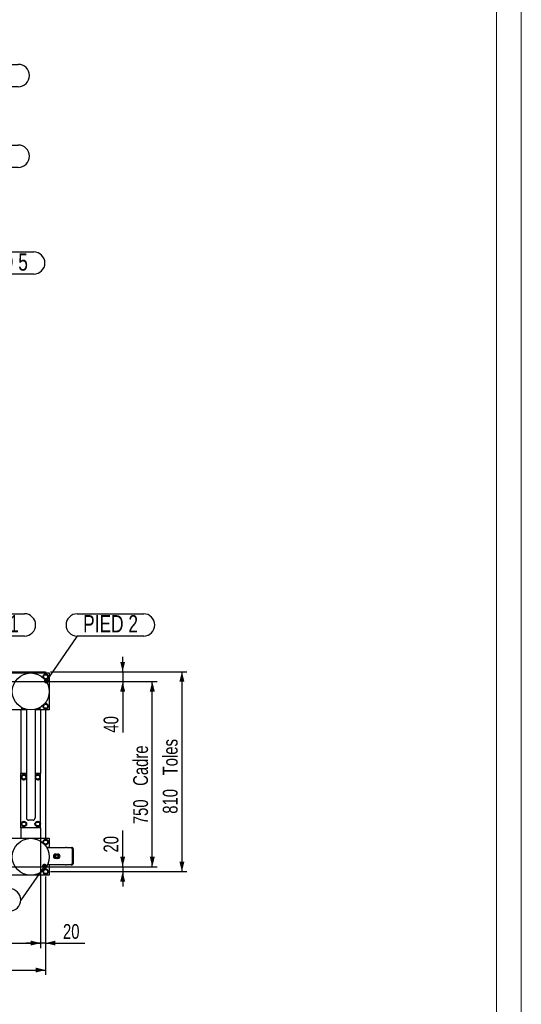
# Model space of a CAD drawing. Header units: millimetres. Extents: x 0 to 841, y 0 to 594.
# Tile 165 of 177: x 739 to 841, y 263 to 463. Entities that reach past the tile are written whole.
import ezdxf

# ---------------------------------------------------------------- set-up
doc = ezdxf.new("R2010")
doc.units = ezdxf.units.MM
doc.layers.add('COTES', color=1, linetype='Continuous')
doc.layers.add('NOTES', color=6, linetype='Continuous')
doc.layers.add('TRAIT-FORT', color=4, linetype='Continuous', lineweight=25)
doc.styles.add('SLDTEXTSTYLE1', font='TXT', dxfattribs={"width": 0.75})
doc.dimstyles.new('SLDDIMSTYLE0', dxfattribs={"dimtxt": 3, "dimasz": 2, "dimexe": 0, "dimexo": 0.0625, "dimgap": 0.75, "dimtad": 1, "dimdec": 0, "dimlfac": 20, "dimrnd": 1e-09, "dimzin": 12, "dimdsep": 46, "dimtxsty": 'SLDTEXTSTYLE1', "dimsah": 1, "dimcen": 0.09, "dimadec": 0, "dimazin": 3, "dimtfac": 1, "dimtdec": 0, "dimtofl": 0, "dimtmove": 0, "dimatfit": 3, "dimfxl": 1, "dimfrac": 2, "dimtolj": 1, "dimtzin": 12, "dimarcsym": 0})
doc.dimstyles.new('SLDDIMSTYLE1', dxfattribs={"dimtxt": 3, "dimasz": 2, "dimexe": 0, "dimexo": 0.0625, "dimgap": 0.75, "dimtad": 1, "dimdec": 0, "dimlfac": 20, "dimrnd": 1e-09, "dimzin": 12, "dimdsep": 46, "dimtxsty": 'SLDTEXTSTYLE1', "dimsah": 1, "dimcen": 0.09, "dimadec": 0, "dimazin": 3, "dimtfac": 1, "dimtdec": 0, "dimtmove": 0, "dimatfit": 0, "dimfxl": 1, "dimfrac": 2, "dimtolj": 1, "dimtzin": 12, "dimarcsym": 0})
doc.dimstyles.new('SLDDIMSTYLE2', dxfattribs={"dimtxt": 0.18, "dimasz": 1, "dimexe": 0, "dimexo": 0.0625, "dimgap": 0, "dimtad": 0, "dimtih": 1, "dimtoh": 1, "dimdec": 0, "dimrnd": 1e-09, "dimzin": 0, "dimdsep": 46, "dimtxsty": 'Standard', "dimblk1": 'DOT', "dimblk2": 'DOT', "dimsah": 1, "dimcen": 0.09, "dimadec": 0, "dimazin": 0, "dimtfac": 1, "dimtdec": 0, "dimtofl": 0, "dimtmove": 0, "dimatfit": 3, "dimldrblk": 'DOT', "dimfxl": 1, "dimfrac": 2, "dimtolj": 1, "dimtzin": 0, "dimarcsym": 0})

# ---------------------------------------------------------------- blocks, each defined once
blk = doc.blocks.new('_D_14')
at = {"layer": 'COTES', "color": 1, "transparency": 16777216}
for p, q in [((760.27, 330.88), (760.27, 333.88)), ((745.66, 330.88), (761.27, 330.88)), ((760.27, 330.88), (760.27, 328.88)), ((726.06, 328.88), (761.27, 328.88)), ((760.27, 328.88), (760.27, 318.55))]:
    blk.add_line(p, q, dxfattribs=at)
for points in [[(760.27, 330.88), (760.77, 332.88), (759.77, 332.88)], [(760.27, 328.88), (759.77, 326.88), (760.77, 326.88)]]:
    blk.add_solid(points, dxfattribs=at)
at = {"layer": 'COTES', "color": 1, "transparency": 16777216, "insert": (756.4, 318.55), "char_height": 3, "attachment_point": 1, "rotation": 90, "style": 'SLDTEXTSTYLE1'}
blk.add_mtext('40', dxfattribs=at)
blk = doc.blocks.new('_D_18')
at = {"layer": 'COTES', "color": 1, "transparency": 16777216}
for p, q in [((743.66, 298.28), (743.66, 274.9)), ((744.66, 289.38), (744.66, 274.9)), ((743.66, 275.9), (740.66, 275.9)), ((744.66, 275.9), (743.66, 275.9)), ((744.66, 275.9), (752.62, 275.9))]:
    blk.add_line(p, q, dxfattribs=at)
for points in [[(743.66, 275.9), (741.66, 276.4), (741.66, 275.4)], [(744.66, 275.9), (746.66, 275.4), (746.66, 276.4)]]:
    blk.add_solid(points, dxfattribs=at)
at = {"layer": 'COTES', "color": 1, "transparency": 16777216, "insert": (748.18, 279.76), "char_height": 3, "attachment_point": 1, "style": 'SLDTEXTSTYLE1'}
blk.add_mtext('20', dxfattribs=at)
blk = doc.blocks.new('_D_19')
at = {"layer": 'COTES', "color": 1, "transparency": 16777216}
for p, q in [((745.66, 330.88), (773.27, 330.88)), ((772.27, 330.88), (772.27, 290.38)), ((745.66, 290.38), (773.27, 290.38))]:
    blk.add_line(p, q, dxfattribs=at)
for points in [[(772.27, 330.88), (771.77, 328.88), (772.77, 328.88)], [(772.27, 290.38), (772.77, 292.38), (771.77, 292.38)]]:
    blk.add_solid(points, dxfattribs=at)
at = {"layer": 'COTES', "color": 1, "transparency": 16777216, "char_height": 3, "attachment_point": 1, "rotation": 90, "style": 'SLDTEXTSTYLE1'}
for s, insert in [('Toles', (768.4, 309.89)), ('810', (768.4, 302.11))]:
    blk.add_mtext(s, dxfattribs=dict(at, insert=insert))
blk = doc.blocks.new('_D_20')
at = {"layer": 'COTES', "color": 1, "transparency": 16777216}
for p, q in [((760.27, 291.38), (760.27, 298.69)), ((726.06, 291.38), (761.27, 291.38)), ((760.27, 291.38), (760.27, 290.38)), ((745.66, 290.38), (761.27, 290.38)), ((760.27, 290.38), (760.27, 287.38))]:
    blk.add_line(p, q, dxfattribs=at)
for points in [[(760.27, 291.38), (760.77, 293.38), (759.77, 293.38)], [(760.27, 290.38), (759.77, 288.38), (760.77, 288.38)]]:
    blk.add_solid(points, dxfattribs=at)
at = {"layer": 'COTES', "color": 1, "transparency": 16777216, "insert": (756.4, 294.26), "char_height": 3, "attachment_point": 1, "rotation": 90, "style": 'SLDTEXTSTYLE1'}
blk.add_mtext('20', dxfattribs=at)
blk = doc.blocks.new('_D_21')
at = {"layer": 'COTES', "color": 1, "transparency": 16777216}
for p, q in [((726.06, 328.88), (767.27, 328.88)), ((766.27, 291.38), (766.27, 328.88)), ((726.06, 291.38), (767.27, 291.38))]:
    blk.add_line(p, q, dxfattribs=at)
for points in [[(766.27, 328.88), (765.77, 326.88), (766.77, 326.88)], [(766.27, 291.38), (766.77, 293.38), (765.77, 293.38)]]:
    blk.add_solid(points, dxfattribs=at)
at = {"layer": 'COTES', "color": 1, "transparency": 16777216, "char_height": 3, "attachment_point": 1, "rotation": 90, "style": 'SLDTEXTSTYLE1'}
for s, insert in [('Cadre', (762.4, 307.76)), ('750', (762.4, 299.99))]:
    blk.add_mtext(s, dxfattribs=dict(at, insert=insert))
blk = doc.blocks.new('_D_25')
at = {"layer": 'COTES', "color": 1, "transparency": 16777216}
for p, q in [((621.66, 289.38), (621.66, 269.44)), ((744.66, 289.38), (744.66, 269.44)), ((621.66, 270.44), (744.66, 270.44))]:
    blk.add_line(p, q, dxfattribs=at)
for points in [[(621.66, 270.44), (623.66, 269.94), (623.66, 270.94)], [(744.66, 270.44), (742.66, 270.94), (742.66, 269.94)]]:
    blk.add_solid(points, dxfattribs=at)
at = {"layer": 'COTES', "color": 1, "transparency": 16777216, "char_height": 3, "attachment_point": 1, "style": 'SLDTEXTSTYLE1'}
for s, insert in [('2460', (673.53, 274.3)), ('Toles', (683.53, 274.3))]:
    blk.add_mtext(s, dxfattribs=dict(at, insert=insert))
blk = doc.blocks.new('_D_34')
at = {"layer": 'COTES', "color": 1, "transparency": 16777216}
for p, q in [((743.66, 298.28), (743.66, 274.9)), ((622.66, 290.38), (622.66, 274.9)), ((622.66, 275.9), (743.66, 275.9))]:
    blk.add_line(p, q, dxfattribs=at)
for points in [[(622.66, 275.9), (624.66, 275.4), (624.66, 276.4)], [(743.66, 275.9), (741.66, 276.4), (741.66, 275.4)]]:
    blk.add_solid(points, dxfattribs=at)
at = {"layer": 'COTES', "color": 1, "transparency": 16777216, "char_height": 3, "attachment_point": 1, "style": 'SLDTEXTSTYLE1'}
for s, insert in [('2420', (671.91, 279.76)), ('Cadre', (681.9, 279.76))]:
    blk.add_mtext(s, dxfattribs=dict(at, insert=insert))
blk = doc.blocks.new('SW_NOTE_15')
at = {"layer": 'NOTES', "color": 0}
for p, q in [((-15.72, 2.31), (-2.26, 2.31)), ((-2.26, -2.22), (-15.72, -2.22))]:
    blk.add_line(p, q, dxfattribs=at)
for centre, start, end in [((-15.72, 0.05), 90, 270), ((-2.26, 0.05), 270, 90)]:
    blk.add_arc(centre, 2.26, start, end, dxfattribs=at)
at = {"layer": 'NOTES', "color": 0, "insert": (-8.99, 1.93), "char_height": 3.5, "attachment_point": 2, "style": 'SLDTEXTSTYLE1'}
blk.add_mtext('PIED 1', dxfattribs=at)
blk = doc.blocks.new('_Dot')
at = {"color": 0, "linetype": 'ByBlock', "lineweight": -2}
blk.add_line((-0.5, 0), (-1, 0), dxfattribs=at)
at = {"color": 0, "linetype": 'ByBlock', "const_width": 0.5}
blk.add_lwpolyline([(-0.25, 0, 1), (0.25, 0, 1)], format="xyb", close=True, dxfattribs=at)
blk = doc.blocks.new('SW_NOTE_16')
at = {"layer": 'NOTES', "color": 0}
for p, q in [((0, 4.57), (13.46, 4.57)), ((13.46, 0.05), (0, 0.05))]:
    blk.add_line(p, q, dxfattribs=at)
for centre, start, end in [((0, 2.31), 90, 270), ((13.46, 2.31), 270, 90)]:
    blk.add_arc(centre, 2.26, start, end, dxfattribs=at)
at = {"layer": 'NOTES', "color": 0, "insert": (6.75, 4.3), "char_height": 3.5, "attachment_point": 2, "style": 'SLDTEXTSTYLE1'}
blk.add_mtext('PIED 2', dxfattribs=at)
blk = doc.blocks.new('SW_NOTE_17')
at = {"layer": 'NOTES', "color": 0}
for p, q in [((2.26, 2.31), (15.72, 2.31)), ((15.72, -2.22), (2.26, -2.22))]:
    blk.add_line(p, q, dxfattribs=at)
for centre, start, end in [((2.26, 0.05), 90, 270), ((15.72, 0.05), 270, 90)]:
    blk.add_arc(centre, 2.26, start, end, dxfattribs=at)
at = {"layer": 'NOTES', "color": 0, "insert": (9.02, 2.04), "char_height": 3.5, "attachment_point": 2, "style": 'SLDTEXTSTYLE1'}
blk.add_mtext('PIED 1', dxfattribs=at)
blk = doc.blocks.new('SW_NOTE_18')
at = {"layer": 'NOTES', "color": 0}
for p, q in [((0, 4.57), (13.58, 4.57)), ((13.58, 0.05), (0, 0.05))]:
    blk.add_line(p, q, dxfattribs=at)
for centre, start, end in [((0, 2.31), 90, 270), ((13.58, 2.31), 270, 90)]:
    blk.add_arc(centre, 2.26, start, end, dxfattribs=at)
at = {"layer": 'NOTES', "color": 0, "insert": (6.84, 4.27), "char_height": 3.5, "attachment_point": 2, "style": 'SLDTEXTSTYLE1'}
blk.add_mtext('PIED 5', dxfattribs=at)
blk = doc.blocks.new('SW_NOTE_19')
at = {"layer": 'NOTES', "color": 0}
for p, q in [((2.26, 2.31), (15.85, 2.31)), ((15.85, -2.22), (2.26, -2.22))]:
    blk.add_line(p, q, dxfattribs=at)
for centre, start, end in [((2.26, 0.05), 90, 270), ((15.85, 0.05), 270, 90)]:
    blk.add_arc(centre, 2.26, start, end, dxfattribs=at)
at = {"layer": 'NOTES', "color": 0, "insert": (9.09, 2.01), "char_height": 3.5, "attachment_point": 2, "style": 'SLDTEXTSTYLE1'}
blk.add_mtext('PIED 1', dxfattribs=at)
blk = doc.blocks.new('SW_NOTE_20')
at = {"layer": 'NOTES', "color": 0}
for p, q in [((2.26, 2.31), (15.85, 2.31)), ((15.85, -2.22), (2.26, -2.22))]:
    blk.add_line(p, q, dxfattribs=at)
for centre, start, end in [((2.26, 0.05), 90, 270), ((15.85, 0.05), 270, 90)]:
    blk.add_arc(centre, 2.26, start, end, dxfattribs=at)
at = {"layer": 'NOTES', "color": 0, "insert": (9.09, 1.96), "char_height": 3.5, "attachment_point": 2, "style": 'SLDTEXTSTYLE1'}
blk.add_mtext('PIED 3', dxfattribs=at)

msp = doc.modelspace()

# ---------------------------------------------------------------- linework, layer by layer
at = {"color": 7, "linetype": 'Continuous', "lineweight": 18}
for p, q in [((841, 594), (841, 0)), ((836, 589), (836, 5))]:
    msp.add_line(p, q, dxfattribs=at)
at = {"layer": 'TRAIT-FORT', "color": 4, "linetype": 'Continuous', "lineweight": 25}
for p, q in [((718.662, 330.883), (744.662, 330.883)), ((737.912, 330.633), (745.412, 330.633)), ((744.662, 330.883), (744.662, 330.633)), ((745.412, 330.633), (745.412, 323.133)), ((739.81, 323.622), (739.81, 323.383)), ((739.834, 323.347), (739.858, 323.333)), ((740.454, 323.333), (739.858, 323.333)), ((740.201, 323.429), (740.201, 323.383)), ((740.787, 323.237), (740.787, 301.309)), ((742.537, 323.237), (742.537, 301.309)), ((743.466, 323.333), (742.87, 323.333)), ((743.454, 323.589), (743.454, 323.383)), ((743.466, 323.333), (743.49, 323.347)), ((743.514, 323.622), (743.514, 323.383)), ((740.787, 323.133), (737.912, 323.133)), ((739.662, 323.133), (739.662, 310.283)), ((745.412, 323.133), (742.537, 323.133)), ((743.662, 323.133), (743.662, 310.283)), ((744.662, 323.133), (744.662, 297.133)), ((740.787, 310.283), (739.662, 310.283)), ((739.662, 299.283), (739.662, 310.283)), ((740.77, 309.322), (740.787, 309.369)), ((743.662, 310.283), (742.537, 310.283)), ((743.662, 299.283), (743.662, 310.283)), ((739.662, 299.283), (739.662, 297.133)), ((743.662, 299.283), (739.662, 299.283)), ((742.137, 300.783), (741.187, 300.783)), ((743.662, 299.283), (743.662, 297.133)), ((737.912, 297.133), (745.412, 297.133)), ((745.412, 297.133), (745.412, 295.251)), ((745.161, 295.251), (748.661, 295.251)), ((746.661, 293.926), (746.788, 293.926)), ((746.775, 293.904), (746.822, 293.93)), ((746.822, 293.93), (746.827, 293.935)), ((746.822, 293.889), (746.822, 293.93)), ((746.827, 293.935), (746.838, 293.926)), ((746.838, 293.892), (746.838, 293.926)), ((746.984, 293.926), (746.995, 293.935)), ((746.984, 293.892), (746.984, 293.926)), ((746.995, 293.935), (746.999, 293.93)), ((746.999, 293.93), (746.999, 293.889)), ((746.999, 293.93), (747.046, 293.904)), ((747.033, 293.926), (747.161, 293.926)), ((748.861, 295.251), (748.661, 295.251)), ((748.861, 295.251), (749.85, 295.251)), ((749.85, 295.251), (750.05, 295.251)), ((750.067, 295.001), (750.067, 292.001)), ((750.267, 295.001), (750.267, 292.001)), ((748.661, 291.751), (745.161, 291.751)), ((745.412, 291.751), (745.412, 289.633)), ((746.788, 293.076), (746.661, 293.076)), ((746.822, 293.072), (746.775, 293.099)), ((746.822, 293.072), (746.822, 293.114)), ((746.827, 293.067), (746.822, 293.072)), ((746.838, 293.076), (746.827, 293.067)), ((746.838, 293.11), (746.838, 293.076)), ((746.984, 293.11), (746.984, 293.076)), ((746.995, 293.067), (746.984, 293.076)), ((746.999, 293.072), (746.995, 293.067)), ((746.999, 293.114), (746.999, 293.072)), ((747.046, 293.099), (746.999, 293.072)), ((747.161, 293.076), (747.033, 293.076)), ((748.661, 291.751), (748.861, 291.751)), ((749.85, 291.751), (748.861, 291.751)), ((749.85, 291.751), (750.05, 291.751)), ((745.412, 289.633), (737.912, 289.633))]:
    msp.add_line(p, q, dxfattribs=at)
at = {"layer": 'TRAIT-FORT', "color": 4, "linetype": 'Continuous', "lineweight": 25, "flags": 128}
msp.add_lwpolyline([(745.161, 291.751), (745.063, 291.761), (745.038, 291.766)], dxfattribs=at)
at = {"layer": 'TRAIT-FORT', "color": 4, "linetype": 'Continuous', "lineweight": 25}
for centre, radius in [((741.662, 326.883), 3.75), ((744.662, 329.883), 0.404), ((744.662, 323.883), 0.404), ((740.262, 309.533), 0.404), ((743.062, 309.533), 0.404), ((740.262, 300.033), 0.55), ((740.262, 300.033), 0.404), ((743.062, 300.033), 0.55), ((743.062, 300.033), 0.404), ((741.662, 293.383), 3.75), ((744.662, 296.383), 0.404), ((746.911, 293.501), 0.397), ((746.911, 293.501), 0.272), ((744.662, 290.383), 0.404)]:
    msp.add_circle(centre, radius, dxfattribs=at)
for centre, radius, start, end in [((744.662, 329.883), 0.55, 67.47733, 199.66091), ((744.662, 329.883), 0.55, 250.33916, 67.47733), ((744.662, 323.883), 0.55, 160.86547, 67.47733), ((744.662, 323.883), 0.55, 67.47733, 109.13442), ((740.262, 309.533), 0.55, 17.34144, 337.47733), ((743.062, 309.533), 0.55, 337.47733, 162.65856), ((743.062, 309.533), 0.55, 197.34144, 337.47733), ((744.662, 296.383), 0.55, 67.47733, 202.05407), ((744.662, 296.383), 0.55, 247.20039, 67.47733), ((745.161, 294.751), 0.5, 90, 116.94668), ((746.661, 293.501), 0.425, 90, 270), ((746.911, 293.501), 0.442, 100.96644, 259.03356), ((746.911, 293.501), 0.425, 108.57513, 251.42487), ((746.911, 293.501), 0.442, 280.96644, 79.03356), ((746.911, 293.501), 0.425, 288.57513, 71.42487), ((747.161, 293.501), 0.425, 270, 90), ((749.832, 295.017), 0.235, 356.18874, 85.59805), ((750.032, 295.017), 0.235, 356.18874, 85.59805), ((749.832, 291.985), 0.235, 274.40195, 3.81126), ((750.032, 291.985), 0.235, 274.40195, 3.81126), ((744.662, 290.383), 0.55, 156.33315, 67.47733), ((744.662, 290.383), 0.55, 67.47733, 113.87099)]:
    msp.add_arc(centre, radius, start, end, dxfattribs=at)
for centre, start_param, end_param in [((741.187, 301.309), 4.712389, 6.2831853), ((742.137, 301.309), 0, 1.5707963)]:
    msp.add_ellipse(centre, major_axis=(0, -0.525), ratio=0.7612432, start_param=start_param, end_param=end_param, dxfattribs=at)
for points, knots in [([(744.175, 329.822), (744.192, 329.862), (744.225, 329.941), (744.275, 330.059), (744.322, 330.171), (744.351, 330.24), (744.366, 330.275)], [0, 0, 0, 0, 0.2646049, 0.5349477, 0.7653431, 1, 1, 1, 1]), ([(744.175, 329.822), (744.201, 329.789), (744.253, 329.72), (744.33, 329.618), (744.403, 329.521), (744.448, 329.461), (744.471, 329.431)], [0, 0, 0, 0, 0.2646049, 0.5349477, 0.7653431, 1, 1, 1, 1]), ([(744.366, 330.275), (744.428, 330.282), (744.531, 330.295), (744.679, 330.314), (744.779, 330.326), (744.837, 330.333), (744.853, 330.335)], [0, 0, 0, 0, 0.3855495, 0.6376419, 0.8965462, 1, 1, 1, 1]), ([(744.471, 329.431), (744.533, 329.439), (744.635, 329.452), (744.784, 329.47), (744.884, 329.482), (744.942, 329.49), (744.958, 329.492)], [0, 0, 0, 0, 0.38554949, 0.63764185, 0.89654625, 1, 1, 1, 1]), ([(745.149, 329.944), (745.123, 329.978), (745.071, 330.046), (744.994, 330.148), (744.921, 330.245), (744.876, 330.305), (744.853, 330.335)], [0, 0, 0, 0, 0.2646049, 0.5349477, 0.7653431, 1, 1, 1, 1]), ([(745.149, 329.944), (745.132, 329.904), (745.099, 329.825), (745.049, 329.708), (745.002, 329.595), (744.973, 329.526), (744.958, 329.492)], [0, 0, 0, 0, 0.2646049, 0.5349477, 0.7653431, 1, 1, 1, 1]), ([(739.81, 323.383), (739.818, 323.365), (739.826, 323.347), (739.834, 323.348), (739.834, 323.348)], [0, 0, 0, 0, 0.9774919, 1, 1, 1, 1]), ([(740.201, 323.383), (740.167, 323.372), (740.099, 323.35), (739.997, 323.342), (739.9, 323.354), (739.84, 323.373), (739.81, 323.383)], [0, 0, 0, 0, 0.2646049, 0.5349477, 0.7653431, 1, 1, 1, 1]), ([(740.201, 323.383), (740.241, 323.372), (740.32, 323.349), (740.402, 323.347), (740.443, 323.346)], [0, 0, 0, 0, 0.4954181, 1, 1, 1, 1]), ([(743.001, 323.383), (743.041, 323.372), (743.12, 323.35), (743.238, 323.342), (743.35, 323.354), (743.419, 323.373), (743.454, 323.383)], [0, 0, 0, 0, 0.26460494, 0.53494775, 0.76534313, 1, 1, 1, 1]), ([(743.454, 323.383), (743.461, 323.368), (743.474, 323.343), (743.492, 323.345), (743.505, 323.363), (743.512, 323.379), (743.514, 323.383)], [0, 0, 0, 0, 0.3855495, 0.6376419, 0.8965462, 1, 1, 1, 1]), ([(744.175, 323.822), (744.192, 323.862), (744.225, 323.941), (744.275, 324.059), (744.322, 324.171), (744.351, 324.24), (744.366, 324.275)], [0, 0, 0, 0, 0.2646049, 0.5349477, 0.7653431, 1, 1, 1, 1]), ([(744.175, 323.822), (744.201, 323.789), (744.253, 323.72), (744.33, 323.618), (744.403, 323.521), (744.448, 323.461), (744.471, 323.431)], [0, 0, 0, 0, 0.2646049, 0.5349477, 0.7653431, 1, 1, 1, 1]), ([(744.366, 324.275), (744.428, 324.282), (744.531, 324.295), (744.679, 324.314), (744.779, 324.326), (744.837, 324.333), (744.853, 324.335)], [0, 0, 0, 0, 0.3855495, 0.6376419, 0.8965462, 1, 1, 1, 1]), ([(744.471, 323.431), (744.533, 323.439), (744.635, 323.452), (744.784, 323.47), (744.884, 323.482), (744.942, 323.49), (744.958, 323.492)], [0, 0, 0, 0, 0.38554949, 0.63764185, 0.89654625, 1, 1, 1, 1]), ([(745.149, 323.944), (745.123, 323.978), (745.071, 324.046), (744.994, 324.148), (744.921, 324.245), (744.876, 324.305), (744.853, 324.335)], [0, 0, 0, 0, 0.2646049, 0.5349477, 0.7653431, 1, 1, 1, 1]), ([(745.149, 323.944), (745.132, 323.904), (745.099, 323.825), (745.049, 323.708), (745.002, 323.595), (744.973, 323.526), (744.958, 323.492)], [0, 0, 0, 0, 0.2646049, 0.5349477, 0.7653431, 1, 1, 1, 1]), ([(740.201, 310.02), (740.167, 309.994), (740.099, 309.942), (739.997, 309.866), (739.9, 309.792), (739.84, 309.747), (739.81, 309.724)], [0, 0, 0, 0, 0.26460494, 0.53494775, 0.76534313, 1, 1, 1, 1]), ([(739.81, 309.724), (739.818, 309.662), (739.83, 309.56), (739.849, 309.411), (739.861, 309.311), (739.869, 309.254), (739.871, 309.237)], [0, 0, 0, 0, 0.3855495, 0.6376419, 0.8965462, 1, 1, 1, 1]), ([(740.201, 310.02), (740.241, 310.004), (740.32, 309.97), (740.438, 309.92), (740.55, 309.873), (740.619, 309.844), (740.654, 309.829)], [0, 0, 0, 0, 0.2646049, 0.5349477, 0.7653431, 1, 1, 1, 1]), ([(740.323, 309.046), (740.357, 309.072), (740.425, 309.124), (740.527, 309.201), (740.624, 309.274), (740.684, 309.319), (740.714, 309.342)], [0, 0, 0, 0, 0.2646049, 0.5349477, 0.7653431, 1, 1, 1, 1]), ([(740.654, 309.829), (740.661, 309.767), (740.674, 309.665), (740.692, 309.516), (740.705, 309.416), (740.712, 309.359), (740.714, 309.342)], [0, 0, 0, 0, 0.3855495, 0.6376419, 0.8965462, 1, 1, 1, 1]), ([(743.001, 310.02), (742.967, 309.994), (742.899, 309.942), (742.797, 309.866), (742.7, 309.792), (742.64, 309.747), (742.61, 309.724)], [0, 0, 0, 0, 0.26460494, 0.53494775, 0.76534313, 1, 1, 1, 1]), ([(742.61, 309.724), (742.618, 309.662), (742.63, 309.56), (742.649, 309.411), (742.661, 309.311), (742.669, 309.254), (742.671, 309.237)], [0, 0, 0, 0, 0.3855495, 0.6376419, 0.8965462, 1, 1, 1, 1]), ([(743.001, 310.02), (743.041, 310.004), (743.12, 309.97), (743.238, 309.92), (743.35, 309.873), (743.419, 309.844), (743.454, 309.829)], [0, 0, 0, 0, 0.2646049, 0.5349477, 0.7653431, 1, 1, 1, 1]), ([(743.123, 309.046), (743.157, 309.072), (743.225, 309.124), (743.327, 309.201), (743.424, 309.274), (743.484, 309.319), (743.514, 309.342)], [0, 0, 0, 0, 0.2646049, 0.5349477, 0.7653431, 1, 1, 1, 1]), ([(743.454, 309.829), (743.461, 309.767), (743.474, 309.665), (743.492, 309.516), (743.505, 309.416), (743.512, 309.359), (743.514, 309.342)], [0, 0, 0, 0, 0.3855495, 0.6376419, 0.8965462, 1, 1, 1, 1]), ([(740.323, 309.046), (740.283, 309.063), (740.204, 309.096), (740.087, 309.146), (739.974, 309.193), (739.905, 309.222), (739.871, 309.237)], [0, 0, 0, 0, 0.26460494, 0.53494775, 0.76534313, 1, 1, 1, 1]), ([(743.123, 309.046), (743.083, 309.063), (743.004, 309.096), (742.887, 309.146), (742.774, 309.193), (742.705, 309.222), (742.671, 309.237)], [0, 0, 0, 0, 0.26460494, 0.53494775, 0.76534313, 1, 1, 1, 1]), ([(740.201, 300.52), (740.167, 300.494), (740.099, 300.442), (739.997, 300.366), (739.9, 300.292), (739.84, 300.247), (739.81, 300.224)], [0, 0, 0, 0, 0.26460494, 0.53494775, 0.76534313, 1, 1, 1, 1]), ([(739.81, 300.224), (739.818, 300.162), (739.83, 300.06), (739.849, 299.911), (739.861, 299.811), (739.869, 299.754), (739.871, 299.737)], [0, 0, 0, 0, 0.3855495, 0.6376419, 0.8965462, 1, 1, 1, 1]), ([(740.323, 299.546), (740.283, 299.563), (740.204, 299.596), (740.087, 299.646), (739.974, 299.693), (739.905, 299.722), (739.871, 299.737)], [0, 0, 0, 0, 0.26460494, 0.53494775, 0.76534313, 1, 1, 1, 1]), ([(740.201, 300.52), (740.241, 300.504), (740.32, 300.47), (740.438, 300.42), (740.55, 300.373), (740.619, 300.344), (740.654, 300.329)], [0, 0, 0, 0, 0.2646049, 0.5349477, 0.7653431, 1, 1, 1, 1]), ([(740.323, 299.546), (740.357, 299.572), (740.425, 299.624), (740.527, 299.701), (740.624, 299.774), (740.684, 299.819), (740.714, 299.842)], [0, 0, 0, 0, 0.2646049, 0.5349477, 0.7653431, 1, 1, 1, 1]), ([(740.654, 300.329), (740.661, 300.267), (740.674, 300.165), (740.692, 300.016), (740.705, 299.916), (740.712, 299.859), (740.714, 299.842)], [0, 0, 0, 0, 0.3855495, 0.6376419, 0.8965462, 1, 1, 1, 1]), ([(743.001, 300.52), (742.967, 300.494), (742.899, 300.442), (742.797, 300.366), (742.7, 300.292), (742.64, 300.247), (742.61, 300.224)], [0, 0, 0, 0, 0.26460494, 0.53494775, 0.76534313, 1, 1, 1, 1]), ([(742.61, 300.224), (742.618, 300.162), (742.63, 300.06), (742.649, 299.911), (742.661, 299.811), (742.669, 299.754), (742.671, 299.737)], [0, 0, 0, 0, 0.3855495, 0.6376419, 0.8965462, 1, 1, 1, 1]), ([(743.123, 299.546), (743.083, 299.563), (743.004, 299.596), (742.887, 299.646), (742.774, 299.693), (742.705, 299.722), (742.671, 299.737)], [0, 0, 0, 0, 0.26460494, 0.53494775, 0.76534313, 1, 1, 1, 1]), ([(743.001, 300.52), (743.041, 300.504), (743.12, 300.47), (743.238, 300.42), (743.35, 300.373), (743.419, 300.344), (743.454, 300.329)], [0, 0, 0, 0, 0.2646049, 0.5349477, 0.7653431, 1, 1, 1, 1]), ([(743.123, 299.546), (743.157, 299.572), (743.225, 299.624), (743.327, 299.701), (743.424, 299.774), (743.484, 299.819), (743.514, 299.842)], [0, 0, 0, 0, 0.2646049, 0.5349477, 0.7653431, 1, 1, 1, 1]), ([(743.454, 300.329), (743.461, 300.267), (743.474, 300.165), (743.492, 300.016), (743.505, 299.916), (743.512, 299.859), (743.514, 299.842)], [0, 0, 0, 0, 0.3855495, 0.6376419, 0.8965462, 1, 1, 1, 1]), ([(744.175, 296.322), (744.192, 296.362), (744.225, 296.441), (744.275, 296.559), (744.322, 296.671), (744.351, 296.74), (744.366, 296.775)], [0, 0, 0, 0, 0.2646049, 0.5349477, 0.7653431, 1, 1, 1, 1]), ([(744.175, 296.322), (744.201, 296.289), (744.253, 296.22), (744.33, 296.118), (744.403, 296.021), (744.448, 295.961), (744.471, 295.931)], [0, 0, 0, 0, 0.2646049, 0.5349477, 0.7653431, 1, 1, 1, 1]), ([(744.366, 296.775), (744.428, 296.782), (744.531, 296.795), (744.679, 296.814), (744.779, 296.826), (744.837, 296.833), (744.853, 296.835)], [0, 0, 0, 0, 0.3855495, 0.6376419, 0.8965462, 1, 1, 1, 1]), ([(744.471, 295.931), (744.533, 295.939), (744.635, 295.952), (744.784, 295.97), (744.884, 295.982), (744.942, 295.99), (744.958, 295.992)], [0, 0, 0, 0, 0.38554949, 0.63764185, 0.89654625, 1, 1, 1, 1]), ([(745.149, 296.444), (745.123, 296.478), (745.071, 296.546), (744.994, 296.648), (744.921, 296.745), (744.876, 296.805), (744.853, 296.835)], [0, 0, 0, 0, 0.2646049, 0.5349477, 0.7653431, 1, 1, 1, 1]), ([(745.149, 296.444), (745.132, 296.404), (745.099, 296.325), (745.049, 296.208), (745.002, 296.095), (744.973, 296.026), (744.958, 295.992)], [0, 0, 0, 0, 0.2646049, 0.5349477, 0.7653431, 1, 1, 1, 1]), ([(746.775, 293.904), (746.767, 293.895), (746.753, 293.88), (746.741, 293.851), (746.736, 293.84)], [0, 0, 0, 0, 0.5931439, 1, 1, 1, 1]), ([(746.838, 293.926), (746.839, 293.926), (746.842, 293.926), (746.856, 293.927), (746.876, 293.928), (746.896, 293.929), (746.915, 293.929), (746.935, 293.929), (746.957, 293.927), (746.974, 293.926), (746.982, 293.926), (746.983, 293.926), (746.984, 293.926)], [0, 0, 0, 0, 0.1124592, 0.2248906, 0.3380769, 0.4519349, 0.5000095, 0.6132103, 0.7263901, 0.8400877, 0.9537547, 1, 1, 1, 1]), ([(747.046, 293.904), (747.054, 293.895), (747.065, 293.885), (747.075, 293.863), (747.077, 293.858)], [0, 0, 0, 0, 0.76275475, 1, 1, 1, 1]), ([(746.775, 293.099), (746.767, 293.107), (746.757, 293.116), (746.748, 293.136), (746.747, 293.14)], [0, 0, 0, 0, 0.82795956, 1, 1, 1, 1]), ([(746.984, 293.076), (746.982, 293.076), (746.979, 293.077), (746.965, 293.076), (746.945, 293.074), (746.926, 293.073), (746.906, 293.073), (746.886, 293.074), (746.864, 293.075), (746.848, 293.076), (746.84, 293.077), (746.838, 293.076), (746.838, 293.076)], [0, 0, 0, 0, 0.1124592, 0.2248906, 0.3380769, 0.4519349, 0.5000095, 0.6132103, 0.7263901, 0.8400877, 0.9537547, 1, 1, 1, 1]), ([(747.046, 293.099), (747.054, 293.107), (747.066, 293.118), (747.075, 293.14), (747.078, 293.145)], [0, 0, 0, 0, 0.7534137, 1, 1, 1, 1]), ([(744.175, 290.322), (744.192, 290.362), (744.225, 290.441), (744.275, 290.559), (744.322, 290.671), (744.351, 290.74), (744.366, 290.775)], [0, 0, 0, 0, 0.2646049, 0.5349477, 0.7653431, 1, 1, 1, 1]), ([(744.175, 290.322), (744.201, 290.289), (744.253, 290.22), (744.33, 290.118), (744.403, 290.021), (744.448, 289.961), (744.471, 289.931)], [0, 0, 0, 0, 0.2646049, 0.5349477, 0.7653431, 1, 1, 1, 1]), ([(744.366, 290.775), (744.428, 290.782), (744.531, 290.795), (744.679, 290.814), (744.779, 290.826), (744.837, 290.833), (744.853, 290.835)], [0, 0, 0, 0, 0.3855495, 0.6376419, 0.8965462, 1, 1, 1, 1]), ([(744.471, 289.931), (744.533, 289.939), (744.635, 289.952), (744.784, 289.97), (744.884, 289.982), (744.942, 289.99), (744.958, 289.992)], [0, 0, 0, 0, 0.38554949, 0.63764185, 0.89654625, 1, 1, 1, 1]), ([(745.149, 290.444), (745.123, 290.478), (745.071, 290.546), (744.994, 290.648), (744.921, 290.745), (744.876, 290.805), (744.853, 290.835)], [0, 0, 0, 0, 0.2646049, 0.5349477, 0.7653431, 1, 1, 1, 1]), ([(745.149, 290.444), (745.132, 290.404), (745.099, 290.325), (745.049, 290.208), (745.002, 290.095), (744.973, 290.026), (744.958, 289.992)], [0, 0, 0, 0, 0.2646049, 0.5349477, 0.7653431, 1, 1, 1, 1])]:
    msp.add_open_spline(points, degree=3, knots=knots, dxfattribs=at)

# ---------------------------------------------------------------- block references
at = {"layer": 'NOTES', "color": 211}
for name, p in [('SW_NOTE_20', (723.27, 451.643)), ('SW_NOTE_19', (723.27, 435.291)), ('SW_NOTE_18', (728.679, 411.392)), ('SW_NOTE_17', (724.654, 340.323)), ('SW_NOTE_16', (751.069, 338.058)), ('SW_NOTE_15', (739.623, 284.599))]:
    msp.add_blockref(name, p, dxfattribs=at)

# ---------------------------------------------------------------- dimensions: what is measured, and where the dimension line sits
at = {"layer": 'COTES', "color": 1}
for base, p1, p2, picture, middle in [((760.267, 328.883), (744.662, 330.883), (725.062, 328.883), '_D_14', (760.267, 320.764)), ((760.267, 290.383), (725.062, 291.383), (744.662, 290.383), '_D_20', (760.267, 296.474))]:
    dim = msp.add_linear_dim(base=base, p1=p1, p2=p2, angle=90, dimstyle='SLDDIMSTYLE1', dxfattribs=at)
    dim.commit()
    dim.dimension.update_dxf_attribs({"geometry": picture, "text_midpoint": middle, "dimtype": 160})
for base, p1, p2, text, picture, middle in [((772.267, 290.383), (744.662, 330.883), (744.662, 290.383), '<> Toles', '_D_19', (772.267, 310.633)), ((766.267, 328.883), (725.062, 291.383), (725.062, 328.883), '<> Cadre', '_D_21', (766.267, 310.133))]:
    dim = msp.add_linear_dim(base=base, p1=p1, p2=p2, angle=90, text=text, dimstyle='SLDDIMSTYLE0', dxfattribs=at)
    dim.commit()
    dim.dimension.update_dxf_attribs({"geometry": picture, "text_midpoint": middle, "dimtype": 160})
for base, p1, p2, text, picture, middle in [((743.662, 275.896), (622.662, 291.383), (743.662, 299.283), '<> Cadre', '_D_34', (683.162, 275.896)), ((744.662, 270.437), (621.662, 290.383), (744.662, 290.383), '<> Toles', '_D_25', (683.162, 270.437))]:
    dim = msp.add_linear_dim(base=base, p1=p1, p2=p2, text=text, dimstyle='SLDDIMSTYLE0', dxfattribs=at)
    dim.commit()
    dim.dimension.update_dxf_attribs({"geometry": picture, "text_midpoint": middle, "dimtype": 160})
dim = msp.add_linear_dim(base=(743.662, 275.896), p1=(744.662, 290.383), p2=(743.662, 299.283), dimstyle='SLDDIMSTYLE1', dxfattribs=at)
dim.commit()
dim.dimension.update_dxf_attribs({"geometry": '_D_18', "text_midpoint": (750.4, 275.896), "dimtype": 160})

# ---------------------------------------------------------------- leaders
at = {"layer": 'NOTES', "color": 211}
for points in [[(744.82, 328.996), (751.069, 338.058)], [(744.425, 291.487), (739.623, 284.599)]]:
    msp.add_leader(points, dimstyle='SLDDIMSTYLE2', dxfattribs=at)

doc.saveas('drawing.dxf')
